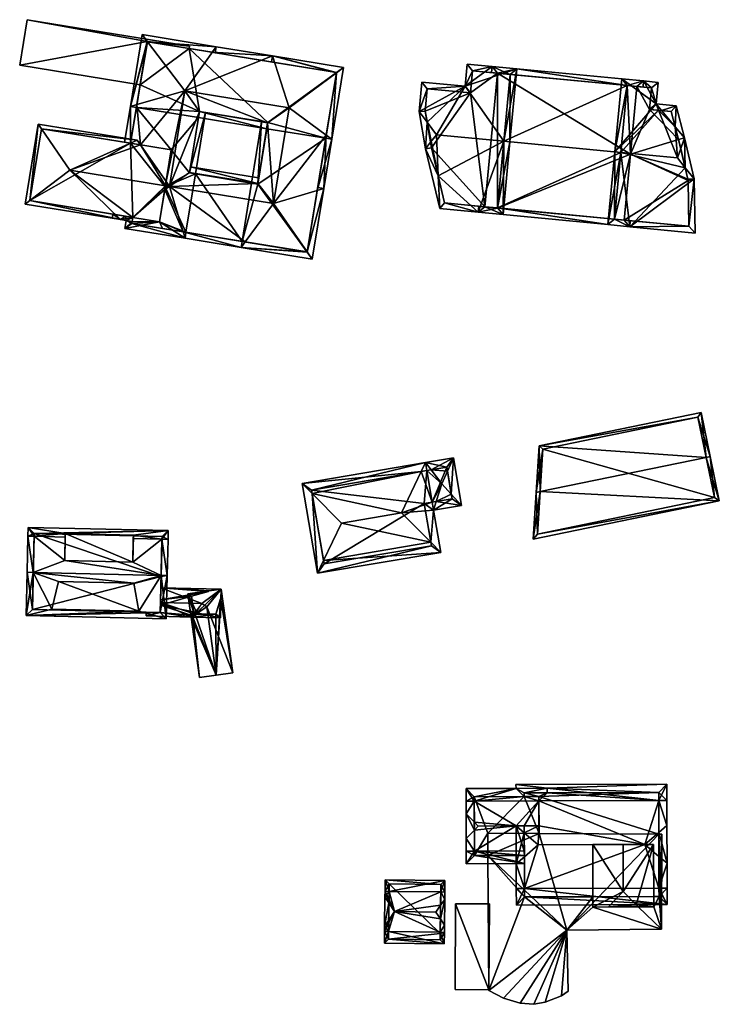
# Model space of a CAD drawing. Header units: inches. Extents: x 2528110 to 2532513, y 1151075 to 1152012.
# Tile 81 of 99: x 2532277 to 2532363, y 1151222 to 1151343. Entities that reach past the tile are written whole.
import ezdxf

# ---------------------------------------------------------------- set-up
doc = ezdxf.new("R2010")
doc.units = ezdxf.units.IN
doc.header["$MEASUREMENT"] = 0
doc.layers.add('Gebaeude Einzelhaus', color=10, linetype='Continuous')
doc.layers.add('Offenes Gebaeude', color=10, linetype='Continuous')

msp = doc.modelspace()

# ---------------------------------------------------------------- meshes
at = {"layer": 'Gebaeude Einzelhaus'}
mesh = msp.add_polyface(dxfattribs=at)
corners = [(2532292.534, 1151340.391, 395.68), (2532277.788, 1151343.084, 395.68), (2532276.875, 1151337.494, 395.68), (2532297.738, 1151339.828, 395.68), (2532291.667, 1151335.08, 395.68), (2532292.558, 1151340.387, 395.68), (2532297.692, 1151339.549, 395.68), (2532277.788, 1151343.084, 389.144), (2532297.738, 1151339.828, 389.144), (2532276.875, 1151337.494, 389.144), (2532291.667, 1151335.08, 389.144), (2532297.692, 1151339.549, 389.144), (2532292.534, 1151340.391, 389.144)]
mesh.append_faces([[corners[k] for k in face] for face in [(3, 5, 6), (3, 0, 5), (0, 2, 4), (3, 1, 0), (0, 1, 2)]], dxfattribs={"color": 13})
mesh.append_faces([[corners[k] for k in face] for face in [(7, 12, 9), (9, 12, 10), (7, 8, 12), (12, 8, 11), (8, 3, 11), (11, 3, 6), (9, 10, 2), (2, 10, 4), (2, 1, 9), (9, 1, 7), (1, 3, 7), (7, 3, 8)]], dxfattribs={"color": 41})
mesh = msp.add_polyface(dxfattribs=at)
corners = [(2532301.023, 1151339.766, 399.899), (2532291.914, 1151341.253, 399.899), (2532292.575, 1151340.384, 400.149), (2532297.174, 1151334.34, 401.89), (2532307.918, 1151338.64, 399.899), (2532309.983, 1151332.249, 401.89), (2532315.784, 1151336.571, 400.157), (2532316.649, 1151337.215, 399.899), (2532315.209, 1151328.396, 399.899), (2532314.531, 1151328.896, 400.157), (2532290.475, 1151332.433, 399.899), (2532291.272, 1151332.66, 400.136), (2532298.971, 1151331.807, 400.404), (2532298.964, 1151331.808, 400.404), (2532298.843, 1151331.067, 399.899), (2532307.218, 1151329.7, 399.899), (2532307.335, 1151330.414, 400.386), (2532314.469, 1151328.517, 399.899), (2532291.215, 1151332.312, 399.899), (2532300.539, 1151339.084, 400.149), (2532315.788, 1151336.595, 400.149), (2532308.177, 1151337.837, 400.149), (2532292.534, 1151340.391, 400.136), (2532307.339, 1151330.44, 400.403), (2532291.716, 1151327.716, 400.526), (2532294.851, 1151323.2, 401.733), (2532295.259, 1151322.613, 401.89), (2532290.498, 1151327.915, 400.136), (2532289.757, 1151328.036, 399.899), (2532294.808, 1151322.933, 401.733), (2532294.693, 1151322.228, 401.733), (2532288.315, 1151319.196, 399.899), (2532289.259, 1151318.535, 400.227), (2532289.859, 1151318.944, 400.393), (2532288.234, 1151318.703, 399.899), (2532290.701, 1151318.301, 400.227), (2532294.043, 1151318.261, 400.394), (2532290.781, 1151318.793, 400.394), (2532289.801, 1151317.449, 399.899), (2532297.183, 1151316.244, 399.899), (2532296.942, 1151317.043, 400.149), (2532289.96, 1151318.421, 400.227), (2532297.74, 1151324.309, 400.409), (2532297.734, 1151324.273, 400.409), (2532298.474, 1151324.152, 399.899), (2532299.704, 1151331.687, 399.899), (2532300.902, 1151339.025, 399.899), (2532297.304, 1151316.984, 399.899), (2532290.663, 1151318.068, 400.149), (2532298.964, 1151331.808, 400.409), (2532304.58, 1151315.797, 400.149), (2532304.2, 1151315.859, 399.899), (2532304.079, 1151315.119, 399.899), (2532306.121, 1151322.973, 400.386), (2532306.599, 1151330.561, 399.899), (2532305.37, 1151323.026, 399.899), (2532307.339, 1151330.44, 400.386), (2532306.11, 1151322.905, 400.386), (2532308.069, 1151320.521, 401.89), (2532307.797, 1151337.899, 399.899), (2532312.194, 1151314.58, 400.157), (2532312.809, 1151313.694, 399.899), (2532314.221, 1151322.341, 399.899), (2532312.19, 1151314.555, 400.149), (2532313.423, 1151322.105, 400.157), (2532306.231, 1151323.646, 399.899), (2532297.855, 1151325.013, 399.899), (2532313.481, 1151322.462, 399.899), (2532306.11, 1151322.905, 400.435), (2532297.734, 1151324.273, 400.435), (2532298.843, 1151331.067, 389.144), (2532298.964, 1151331.808, 389.144), (2532307.339, 1151330.44, 389.144), (2532307.218, 1151329.7, 389.144), (2532314.469, 1151328.517, 389.144), (2532315.788, 1151336.595, 389.144), (2532297.692, 1151339.549, 389.144), (2532297.692, 1151339.549, 395.68), (2532292.558, 1151340.387, 395.68), (2532292.534, 1151340.391, 395.68), (2532291.667, 1151335.08, 395.68), (2532291.215, 1151332.312, 389.144), (2532291.667, 1151335.08, 389.144), (2532292.534, 1151340.391, 389.144), (2532290.498, 1151327.915, 389.144), (2532290.781, 1151318.794, 389.144), (2532290.663, 1151318.068, 389.144), (2532294.417, 1151317.455, 389.144), (2532297.304, 1151316.984, 389.144), (2532298.474, 1151324.152, 389.144), (2532297.734, 1151324.273, 389.144), (2532294.746, 1151322.553, 389.144), (2532295.485, 1151327.101, 389.144), (2532294.043, 1151318.261, 389.144), (2532306.11, 1151322.905, 389.144), (2532305.37, 1151323.026, 389.144), (2532304.2, 1151315.859, 389.144), (2532312.19, 1151314.555, 389.144)]
mesh.append_faces([[corners[k] for k in face] for face in [(42, 68, 69), (42, 53, 68), (42, 66, 53), (53, 66, 65), (64, 67, 62), (50, 52, 40), (40, 52, 39), (64, 62, 67), (53, 26, 58), (53, 42, 26), (53, 66, 42), (53, 65, 66), (40, 50, 26), (26, 50, 58), (40, 52, 50), (40, 39, 52), (61, 63, 60), (64, 62, 60), (60, 62, 61), (9, 8, 64), (64, 8, 62), (52, 63, 61), (52, 50, 63), (50, 52, 51), (53, 54, 16), (16, 54, 56), (57, 55, 53), (53, 55, 54), (4, 21, 59), (9, 62, 8), (62, 60, 61), (9, 58, 62), (62, 58, 60), (9, 5, 58), (50, 60, 58), (50, 52, 60), (60, 52, 61), (4, 59, 21), (16, 58, 5), (16, 53, 58), (53, 55, 57), (56, 54, 16), (16, 54, 53), (53, 54, 55), (50, 51, 52), (46, 19, 0), (12, 42, 49), (42, 44, 43), (12, 45, 42), (42, 45, 44), (39, 40, 47), (39, 48, 40), (48, 41, 35), (39, 38, 48), (48, 38, 41), (11, 27, 10), (10, 27, 28), (33, 32, 31), (31, 32, 34), (39, 47, 40), (46, 0, 19), (42, 12, 26), (26, 12, 3), (42, 45, 12), (42, 44, 45), (42, 43, 44), (30, 40, 26), (38, 35, 41), (30, 36, 40), (40, 36, 39), (39, 36, 38), (38, 36, 35), (35, 36, 37), (34, 32, 31), (31, 32, 33), (26, 29, 30), (26, 25, 29), (27, 10, 28), (24, 11, 27), (27, 11, 10), (26, 3, 25), (25, 3, 24), (24, 3, 11), (17, 9, 8), (16, 12, 23), (12, 14, 13), (16, 15, 12), (12, 15, 14), (10, 11, 18), (1, 2, 22), (11, 10, 22), (22, 10, 1), (7, 6, 20), (9, 6, 8), (8, 6, 7), (19, 4, 21), (21, 4, 20), (20, 4, 7), (2, 0, 19), (19, 0, 4), (2, 1, 0), (10, 18, 11), (17, 8, 9), (12, 16, 3), (3, 16, 5), (12, 15, 16), (12, 14, 15), (12, 13, 14), (2, 11, 3), (2, 10, 11), (2, 1, 10), (9, 6, 5), (9, 8, 6), (6, 8, 7), (4, 6, 7), (4, 5, 6), (0, 3, 4), (4, 3, 5), (0, 2, 3), (0, 1, 2)]], dxfattribs={"color": 13})
mesh.append_faces([[corners[k] for k in face] for face in [(96, 89, 95), (96, 88, 89), (69, 43, 42), (69, 44, 43), (44, 55, 89), (89, 55, 95), (69, 68, 44), (44, 68, 55), (55, 68, 57), (53, 57, 68), (96, 51, 88), (88, 51, 47), (47, 51, 40), (40, 51, 50), (95, 94, 96), (96, 94, 97), (97, 94, 74), (74, 94, 73), (9, 64, 17), (17, 64, 74), (74, 64, 97), (63, 97, 60), (50, 97, 63), (51, 96, 50), (50, 96, 97), (57, 94, 55), (55, 94, 95), (53, 94, 57), (53, 15, 94), (94, 15, 73), (53, 16, 15), (70, 92, 81), (81, 92, 84), (93, 86, 85), (93, 87, 86), (91, 88, 93), (93, 88, 87), (91, 89, 88), (70, 90, 92), (92, 90, 91), (91, 90, 89), (49, 13, 12), (42, 14, 49), (49, 14, 13), (42, 90, 14), (14, 90, 70), (42, 43, 90), (44, 90, 43), (44, 89, 90), (48, 87, 40), (40, 87, 47), (47, 87, 88), (48, 86, 87), (85, 35, 37), (86, 48, 85), (85, 48, 35), (18, 27, 11), (18, 84, 27), (18, 81, 84), (76, 82, 83), (76, 71, 82), (82, 71, 81), (81, 71, 70), (75, 72, 76), (76, 72, 71), (75, 74, 72), (72, 74, 73), (81, 80, 82), (80, 22, 79), (80, 11, 22), (81, 18, 80), (80, 18, 11), (2, 78, 22), (22, 78, 79), (21, 77, 19), (19, 77, 2), (2, 77, 78), (21, 76, 77), (21, 75, 76), (21, 20, 75), (6, 75, 20), (9, 75, 6), (17, 74, 9), (9, 74, 75), (56, 16, 23), (56, 15, 16), (56, 72, 15), (15, 72, 73), (12, 56, 23), (12, 71, 56), (56, 71, 72), (12, 13, 71), (14, 71, 13), (14, 70, 71)]], dxfattribs={"color": 41})
mesh = msp.add_polyface(dxfattribs=at)
corners = [(2532328.292, 1151323.897, 402.302), (2532328.473, 1151319.888, 398.802), (2532333.203, 1151319.435, 398.802), (2532336.359, 1151328.165, 406.719), (2532336.25, 1151319.144, 398.802), (2532337.105, 1151328.094, 406.719), (2532328.064, 1151328.958, 406.719), (2532326.735, 1151327.208, 405.114), (2532327.356, 1151328.026, 405.864), (2532337.96, 1151337.044, 398.802), (2532331.579, 1151334.916, 401.2), (2532334.914, 1151337.335, 398.802), (2532331.838, 1151337.629, 398.802), (2532325.95, 1151331.819, 404.388), (2532326.258, 1151335.425, 401.2), (2532326.938, 1151330.482, 405.477), (2532329.079, 1151320.583, 399.462), (2532335.575, 1151319.961, 399.462), (2532326.941, 1151334.606, 401.861), (2532326.705, 1151331.849, 404.298), (2532332.513, 1151336.811, 399.462), (2532332.254, 1151334.099, 401.86), (2532337.143, 1151336.369, 399.462), (2532327.469, 1151327.365, 405.292), (2532337.143, 1151336.369, 399.409), (2532335.589, 1151336.517, 399.409), (2532332.513, 1151336.811, 387.688), (2532335.589, 1151336.517, 387.688), (2532332.254, 1151334.099, 387.688), (2532326.941, 1151334.606, 387.688), (2532326.705, 1151331.849, 387.688), (2532327.469, 1151327.365, 387.688), (2532329.079, 1151320.583, 387.688), (2532334.02, 1151320.11, 399.41), (2532335.575, 1151319.962, 399.41), (2532334.02, 1151320.11, 387.688), (2532336.359, 1151328.165, 406.089)]
mesh.append_faces([[corners[k] for k in face] for face in [(1, 7, 0), (0, 7, 23), (23, 7, 8), (13, 15, 7), (7, 15, 8), (22, 5, 3), (22, 9, 5), (20, 11, 22), (22, 11, 9), (20, 12, 11), (18, 10, 21), (21, 10, 20), (20, 10, 12), (18, 14, 10), (15, 13, 19), (19, 13, 18), (18, 13, 14), (2, 17, 4), (4, 17, 5), (5, 17, 3), (2, 16, 17), (2, 1, 16), (16, 1, 0), (15, 8, 6), (13, 7, 15), (15, 7, 8), (3, 10, 6), (6, 10, 15), (15, 10, 13), (13, 10, 14), (10, 11, 12), (3, 9, 10), (10, 9, 11), (3, 5, 9), (8, 0, 6), (8, 7, 0), (0, 7, 1), (0, 3, 6), (3, 4, 5), (0, 2, 3), (3, 2, 4), (0, 1, 2)]], dxfattribs={"color": 13})
mesh.append_faces([[corners[k] for k in face] for face in [(28, 30, 29), (28, 31, 30), (28, 35, 31), (31, 35, 32), (28, 27, 35), (28, 26, 27), (22, 36, 24), (36, 17, 34), (22, 3, 36), (36, 3, 17), (33, 32, 35), (33, 16, 32), (33, 17, 16), (33, 34, 17), (0, 30, 31), (16, 31, 32), (16, 0, 31), (0, 23, 30), (15, 23, 8), (15, 19, 23), (23, 19, 30), (19, 18, 30), (30, 18, 29), (18, 21, 29), (29, 21, 28), (21, 20, 28), (28, 20, 26), (22, 25, 20), (20, 25, 26), (26, 25, 27), (22, 24, 25)]], dxfattribs={"color": 41})
mesh = msp.add_polyface(dxfattribs=at)
corners = [(2532336.359, 1151328.165, 406.089), (2532351.498, 1151334.996, 399.41), (2532337.143, 1151336.369, 399.409), (2532350.713, 1151326.793, 406.089), (2532337.96, 1151337.044, 398.802), (2532350.823, 1151335.815, 398.802), (2532351.498, 1151334.998, 399.409), (2532335.589, 1151336.517, 399.409), (2532334.914, 1151337.335, 398.802), (2532334.843, 1151336.589, 399.41), (2532353.521, 1151335.556, 398.802), (2532352.704, 1151334.882, 399.41), (2532353.45, 1151334.81, 399.409), (2532351.135, 1151318.475, 399.409), (2532351.81, 1151317.658, 398.802), (2532351.881, 1151318.403, 399.409), (2532349.929, 1151318.59, 399.409), (2532349.111, 1151317.915, 398.802), (2532335.575, 1151319.962, 399.41), (2532336.25, 1151319.144, 398.802), (2532334.02, 1151320.11, 399.41), (2532333.203, 1151319.435, 398.802), (2532333.274, 1151320.181, 399.41), (2532335.589, 1151336.518, 399.409), (2532352.704, 1151334.881, 399.41), (2532352.704, 1151334.881, 387.688), (2532351.498, 1151334.996, 387.688), (2532335.589, 1151336.518, 387.688), (2532351.135, 1151318.475, 387.688), (2532349.929, 1151318.59, 387.688), (2532335.575, 1151319.961, 387.688), (2532334.02, 1151320.11, 387.688), (2532351.911, 1151326.569, 387.688)]
mesh.append_faces([[corners[k] for k in face] for face in [(20, 21, 22), (18, 19, 20), (20, 19, 21), (16, 17, 18), (18, 17, 19), (15, 14, 13), (13, 14, 16), (16, 14, 17), (6, 10, 24), (24, 10, 12), (1, 5, 6), (6, 5, 10), (23, 4, 2), (2, 4, 1), (1, 4, 5), (9, 8, 23), (23, 8, 4), (19, 20, 21), (21, 20, 22), (17, 18, 19), (19, 18, 20), (18, 3, 0), (17, 16, 18), (18, 16, 3), (17, 14, 16), (16, 14, 13), (13, 14, 15), (10, 11, 12), (5, 6, 10), (10, 6, 11), (4, 8, 7), (7, 8, 9), (2, 4, 7), (4, 1, 5), (5, 1, 6), (1, 4, 2), (3, 1, 0), (0, 1, 2)]], dxfattribs={"color": 13})
mesh.append_faces([[corners[k] for k in face] for face in [(27, 30, 31), (25, 32, 26), (26, 32, 27), (27, 32, 30), (30, 32, 29), (29, 32, 28), (30, 18, 31), (31, 18, 20), (29, 16, 30), (30, 16, 18), (29, 28, 16), (16, 28, 13), (2, 27, 23), (1, 26, 2), (2, 26, 27), (24, 25, 1), (1, 25, 26)]], dxfattribs={"color": 41})
mesh = msp.add_polyface(dxfattribs=at)
corners = [(2532357.403, 1151329.923, 403.502), (2532358.534, 1151328.57, 404.622), (2532357.499, 1151332.509, 401.167), (2532355.729, 1151331.925, 401.845), (2532355.045, 1151332.744, 401.167), (2532355.355, 1151331.961, 401.835), (2532357.666, 1151326.129, 406.809), (2532358.071, 1151327.268, 405.789), (2532358.627, 1151324.909, 405.809), (2532359.719, 1151323.524, 404.673), (2532355.299, 1151335.386, 398.802), (2532353.521, 1151335.556, 398.802), (2532350.823, 1151335.815, 398.802), (2532349.968, 1151326.865, 406.809), (2532350.713, 1151326.794, 406.809), (2532349.111, 1151317.915, 398.802), (2532351.81, 1151317.658, 398.802), (2532359.841, 1151316.89, 398.802), (2532356.906, 1151331.813, 401.844), (2532357.806, 1151328.39, 404.821), (2532354.226, 1151332.069, 401.835), (2532354.481, 1151334.711, 399.47), (2532351.498, 1151334.998, 399.469), (2532359.076, 1151317.716, 399.469), (2532358.978, 1151323.346, 404.452), (2532358.958, 1151323.508, 404.594), (2532349.929, 1151318.59, 399.47), (2532358.958, 1151323.508, 387.688), (2532358.978, 1151323.346, 387.688), (2532357.806, 1151328.39, 387.688), (2532356.906, 1151331.813, 387.688), (2532354.226, 1151332.069, 387.688), (2532354.481, 1151334.711, 387.688), (2532352.704, 1151334.882, 399.41), (2532352.704, 1151334.882, 387.688), (2532351.498, 1151334.998, 399.409), (2532351.498, 1151334.996, 399.41), (2532350.713, 1151326.793, 406.089), (2532351.498, 1151334.996, 387.688), (2532351.498, 1151334.998, 387.688), (2532349.929, 1151318.59, 399.409), (2532351.135, 1151318.475, 399.409), (2532359.076, 1151317.716, 387.688), (2532351.135, 1151318.475, 387.688), (2532351.911, 1151326.569, 387.688)]
mesh.append_faces([[corners[k] for k in face] for face in [(26, 13, 14), (26, 15, 13), (23, 16, 26), (26, 16, 15), (23, 17, 16), (8, 9, 25), (25, 9, 24), (24, 9, 23), (23, 9, 17), (11, 22, 12), (12, 22, 13), (13, 22, 14), (4, 21, 10), (10, 21, 11), (11, 21, 22), (5, 20, 4), (4, 20, 21), (5, 4, 3), (1, 19, 0), (1, 7, 19), (9, 8, 1), (1, 8, 7), (4, 2, 3), (3, 2, 18), (18, 2, 0), (0, 2, 1), (14, 8, 6), (14, 16, 8), (8, 16, 9), (9, 16, 17), (14, 15, 16), (14, 13, 15), (5, 14, 6), (4, 13, 5), (5, 13, 14), (4, 12, 13), (4, 11, 12), (4, 10, 11), (8, 7, 6), (8, 1, 7), (8, 9, 1), (0, 7, 1), (0, 6, 7), (3, 5, 0), (0, 5, 6), (3, 4, 5), (0, 2, 3), (3, 2, 4), (0, 1, 2)]], dxfattribs={"color": 13})
mesh.append_faces([[corners[k] for k in face] for face in [(31, 34, 32), (39, 34, 38), (31, 44, 34), (44, 28, 43), (43, 28, 42), (44, 27, 28), (31, 29, 44), (44, 29, 27), (31, 30, 29), (24, 23, 28), (28, 23, 42), (26, 41, 23), (23, 41, 42), (42, 41, 43), (26, 40, 41), (14, 37, 26), (26, 37, 40), (36, 35, 38), (38, 35, 39), (14, 22, 37), (37, 22, 36), (36, 22, 35), (21, 33, 22), (22, 33, 35), (21, 32, 33), (33, 32, 34), (21, 31, 32), (21, 20, 31), (5, 31, 20), (3, 30, 5), (5, 30, 31), (3, 18, 30), (0, 29, 18), (18, 29, 30), (0, 19, 29), (8, 19, 7), (8, 25, 19), (19, 25, 29), (29, 25, 27), (25, 24, 27), (27, 24, 28)]], dxfattribs={"color": 41})
mesh = msp.add_polyface(dxfattribs=at)
corners = [(2532294.769, 1151322.693, 401.89), (2532294.693, 1151322.228, 401.733), (2532295.259, 1151322.613, 401.89), (2532290.781, 1151318.793, 400.394), (2532294.043, 1151318.261, 400.394), (2532283.021, 1151324.61, 401.89), (2532289.259, 1151318.535, 400.227), (2532278.11, 1151320.887, 400.402), (2532277.533, 1151320.45, 400.227), (2532289.96, 1151318.421, 400.227), (2532290.701, 1151318.301, 400.227), (2532279.136, 1151330.275, 400.373), (2532279.545, 1151329.678, 400.533), (2532291.319, 1151328.287, 400.373), (2532291.716, 1151327.716, 400.526), (2532294.851, 1151323.2, 401.733), (2532294.746, 1151322.553, 401.843), (2532289.859, 1151318.944, 400.393), (2532278.106, 1151320.863, 400.394), (2532279.549, 1151329.701, 400.526), (2532294.808, 1151322.933, 401.733), (2532290.498, 1151327.915, 400.136), (2532279.549, 1151329.701, 389.144), (2532290.498, 1151327.915, 389.144), (2532278.106, 1151320.863, 389.144), (2532290.781, 1151318.794, 389.144), (2532295.485, 1151327.101, 389.144), (2532294.746, 1151322.553, 389.144), (2532294.043, 1151318.261, 389.144)]
mesh.append_faces([[corners[k] for k in face] for face in [(11, 19, 12), (0, 2, 16), (19, 13, 14), (19, 11, 13), (0, 15, 2), (7, 18, 8), (7, 11, 12), (7, 8, 11), (17, 6, 18), (18, 6, 8), (17, 9, 6), (17, 3, 9), (9, 3, 10), (2, 1, 16), (14, 0, 15), (15, 0, 2), (14, 5, 0), (14, 13, 5), (5, 13, 12), (12, 13, 11), (11, 7, 12), (12, 7, 5), (11, 8, 7), (3, 9, 10), (3, 6, 9), (6, 7, 8), (3, 5, 6), (6, 5, 7), (3, 0, 5), (4, 1, 3), (3, 1, 0), (0, 1, 2)]], dxfattribs={"color": 13})
mesh.append_faces([[corners[k] for k in face] for face in [(23, 24, 22), (23, 25, 24), (23, 27, 25), (25, 27, 28), (23, 26, 27), (17, 25, 3), (17, 24, 25), (17, 18, 24), (18, 7, 24), (7, 22, 24), (7, 12, 22), (12, 19, 22), (22, 21, 23), (22, 19, 21), (21, 19, 14), (20, 16, 1), (20, 0, 16), (20, 15, 0)]], dxfattribs={"color": 41})
mesh = msp.add_polyface(dxfattribs=at)
corners = [(2532340.819, 1151285.14, 399.445), (2532340.311, 1151285.035, 399.445), (2532339.943, 1151279.299, 396.949), (2532362.818, 1151284.014, 396.949), (2532361.209, 1151289.343, 399.445), (2532361.699, 1151289.444, 399.445), (2532360.584, 1151294.849, 396.949), (2532340.678, 1151290.745, 396.949), (2532340.484, 1151279.921, 397.174), (2532341.153, 1151290.333, 397.175), (2532362.228, 1151284.403, 397.174), (2532360.195, 1151294.258, 397.175), (2532362.228, 1151284.403, 385.705), (2532360.195, 1151294.258, 385.705), (2532341.153, 1151290.333, 385.705), (2532340.484, 1151279.921, 385.705)]
mesh.append_faces([[corners[k] for k in face] for face in [(11, 9, 7), (6, 11, 7), (4, 11, 5), (10, 4, 5), (5, 11, 6), (3, 8, 10), (3, 10, 5), (2, 8, 3), (0, 8, 1), (9, 0, 1), (7, 9, 1), (1, 8, 2), (4, 7, 0), (0, 7, 1), (5, 6, 4), (4, 6, 7), (0, 3, 4), (4, 3, 5), (0, 2, 3), (0, 1, 2)]], dxfattribs={"color": 13})
mesh.append_faces([[corners[k] for k in face] for face in [(12, 15, 14), (12, 14, 13), (10, 15, 12), (8, 15, 10), (14, 15, 0), (0, 15, 8), (9, 14, 0), (13, 14, 11), (11, 14, 9), (12, 13, 4), (4, 13, 11), (10, 12, 4)]], dxfattribs={"color": 41})
mesh = msp.add_polyface(dxfattribs=at)
corners = [(2532328.052, 1151283.926, 393.496), (2532327.719, 1151282.855, 392.904), (2532331.141, 1151283.435, 392.904), (2532329.891, 1151284.824, 393.839), (2532328.733, 1151286.111, 394.705), (2532327.418, 1151287.815, 393.525), (2532326.726, 1151288.711, 392.904), (2532326.893, 1151287.726, 392.904), (2532327.552, 1151283.841, 392.904), (2532330.148, 1151289.291, 392.904), (2532329.414, 1151287.641, 393.838), (2532329.988, 1151284.254, 393.496), (2532329.329, 1151288.139, 393.525), (2532327.374, 1151278.909, 394.282), (2532328.599, 1151277.669, 392.904), (2532323.793, 1151282.534, 398.307), (2532326.203, 1151287.609, 393.868), (2532314.202, 1151276.675, 394.281), (2532313.454, 1151275.101, 392.904), (2532316.389, 1151281.279, 398.307), (2532311.583, 1151286.144, 392.904), (2532312.806, 1151284.906, 394.279), (2532326.566, 1151283.674, 394.281), (2532327.445, 1151278.488, 393.869), (2532312.735, 1151285.325, 393.869), (2532314.273, 1151276.254, 393.869), (2532329.988, 1151284.254, 387.379), (2532327.552, 1151283.841, 387.379), (2532329.329, 1151288.139, 387.379), (2532326.893, 1151287.726, 387.379), (2532312.735, 1151285.325, 387.379), (2532314.273, 1151276.254, 387.379), (2532327.445, 1151278.488, 387.379), (2532326.566, 1151283.674, 387.379)]
mesh.append_faces([[corners[k] for k in face] for face in [(18, 23, 14), (17, 25, 18), (18, 25, 23), (17, 18, 21), (21, 18, 20), (6, 24, 20), (20, 24, 21), (6, 16, 24), (7, 16, 6), (13, 14, 23), (1, 22, 8), (14, 13, 1), (1, 13, 22), (21, 17, 19), (20, 18, 21), (21, 18, 17), (16, 21, 15), (15, 21, 19), (16, 20, 21), (16, 6, 20), (17, 13, 19), (19, 13, 15), (18, 14, 17), (17, 14, 13), (16, 7, 6), (15, 8, 16), (16, 8, 7), (13, 1, 15), (15, 1, 8), (13, 14, 1), (6, 5, 7), (9, 12, 6), (6, 12, 5), (9, 10, 12), (2, 3, 9), (9, 3, 10), (8, 0, 1), (1, 11, 2), (2, 11, 3), (1, 0, 11), (10, 5, 4), (10, 9, 5), (5, 9, 6), (3, 10, 4), (3, 9, 10), (3, 2, 9), (4, 8, 0), (0, 8, 1), (5, 7, 4), (4, 7, 8), (5, 6, 7), (0, 3, 4), (0, 2, 3), (0, 1, 2)]], dxfattribs={"color": 13})
mesh.append_faces([[corners[k] for k in face] for face in [(31, 33, 32), (30, 33, 31), (29, 33, 30), (27, 33, 29), (8, 33, 27), (8, 22, 33), (13, 23, 22), (22, 23, 33), (33, 23, 32), (23, 25, 32), (32, 25, 31), (17, 31, 25), (21, 30, 17), (17, 30, 31), (21, 24, 30), (16, 30, 24), (16, 29, 30), (16, 7, 29), (27, 29, 28), (27, 28, 26), (7, 28, 29), (5, 12, 7), (7, 12, 28), (3, 12, 10), (3, 11, 12), (12, 11, 28), (28, 11, 26), (0, 8, 11), (11, 8, 26), (26, 8, 27)]], dxfattribs={"color": 41})
mesh = msp.add_polyface(dxfattribs=at)
corners = [(2532295.126, 1151280.348, 393.248), (2532282.478, 1151279.99, 393.646), (2532290.838, 1151279.796, 393.646), (2532277.919, 1151280.746, 393.248), (2532278.643, 1151279.646, 393.911), (2532282.468, 1151279.557, 393.911), (2532294.351, 1151279.282, 393.911), (2532290.828, 1151279.364, 393.911), (2532295.101, 1151279.265, 393.911), (2532277.894, 1151279.663, 393.911), (2532277.791, 1151275.234, 397.845), (2532278.541, 1151275.217, 397.845), (2532282.401, 1151276.684, 396.463), (2532294.251, 1151274.853, 397.845), (2532294.999, 1151274.836, 397.845), (2532290.761, 1151276.491, 396.463), (2532291.524, 1151270.446, 393.976), (2532277.668, 1151269.926, 393.248), (2532294.875, 1151269.528, 393.248), (2532280.81, 1151270.694, 393.976), (2532290.909, 1151273.898, 396.951), (2532281.65, 1151274.111, 396.95), (2532290.838, 1151279.796, 395.239), (2532282.478, 1151279.99, 395.239), (2532291.524, 1151270.446, 395.712), (2532280.81, 1151270.694, 395.712), (2532278.651, 1151279.979, 393.707), (2532278.435, 1151270.659, 393.898), (2532294.143, 1151270.295, 393.897), (2532294.248, 1151274.721, 397.73), (2532294.359, 1151279.615, 393.707), (2532294.248, 1151274.721, 386.94), (2532294.359, 1151279.615, 386.94), (2532294.215, 1151273.334, 392.563), (2532294.143, 1151270.295, 386.94), (2532294.215, 1151273.334, 392.663), (2532294.172, 1151271.528, 393.413), (2532294.143, 1151270.295, 392.87), (2532294.143, 1151270.295, 392.77), (2532294.18, 1151271.867, 393.172), (2532294.165, 1151271.209, 393.172), (2532278.651, 1151279.979, 386.94), (2532278.435, 1151270.659, 386.94), (2532292.432, 1151270.335, 392.77), (2532292.432, 1151270.335, 392.87)]
mesh.append_faces([[corners[k] for k in face] for face in [(30, 26, 0), (6, 30, 8), (8, 30, 0), (13, 6, 14), (14, 28, 29), (29, 13, 14), (14, 6, 8), (18, 28, 14), (27, 28, 17), (17, 28, 18), (11, 27, 10), (10, 27, 17), (4, 11, 9), (26, 4, 9), (9, 11, 10), (0, 26, 3), (3, 26, 9), (25, 24, 21), (21, 24, 20), (15, 23, 12), (15, 22, 23), (20, 11, 21), (21, 11, 19), (13, 20, 16), (20, 13, 11), (16, 18, 13), (13, 18, 14), (19, 17, 16), (17, 19, 11), (10, 17, 11), (16, 17, 18), (4, 12, 5), (15, 6, 7), (6, 14, 8), (12, 13, 15), (15, 13, 6), (6, 13, 14), (9, 11, 4), (4, 11, 12), (12, 11, 13), (9, 10, 11), (4, 3, 9), (0, 6, 8), (0, 2, 6), (6, 2, 7), (5, 1, 4), (4, 1, 3), (3, 1, 0), (0, 1, 2)]], dxfattribs={"color": 13})
mesh.append_faces([[corners[k] for k in face] for face in [(31, 34, 42), (31, 42, 41), (31, 41, 32), (28, 44, 37), (43, 34, 38), (43, 42, 34), (28, 27, 44), (44, 27, 43), (43, 27, 42), (4, 27, 11), (4, 42, 27), (4, 41, 42), (4, 26, 41), (26, 30, 41), (41, 30, 32), (38, 39, 40), (34, 33, 38), (38, 33, 39), (36, 28, 37), (35, 29, 36), (36, 29, 28), (33, 6, 35), (35, 6, 29), (29, 6, 13), (6, 32, 30), (34, 31, 33), (33, 31, 6), (6, 31, 32), (20, 24, 16), (24, 19, 16), (24, 25, 19), (25, 21, 19), (7, 22, 15), (7, 2, 22), (1, 5, 23), (23, 5, 12), (2, 1, 22), (22, 1, 23)]], dxfattribs={"color": 41})
mesh = msp.add_polyface(dxfattribs=at)
corners = [(2532338.88, 1151236.384, 389.88), (2532337.88, 1151236.381, 389.88), (2532337.885, 1151234.366, 388.978), (2532356.413, 1151234.421, 388.978), (2532355.407, 1151236.433, 389.88), (2532356.406, 1151236.436, 389.88), (2532337.87, 1151239.444, 392.576), (2532338.868, 1151240.3, 393.326), (2532353.673, 1151241.806, 394.615), (2532340.581, 1151241.768, 394.615), (2532356.398, 1151239.499, 392.576), (2532355.395, 1151240.348, 393.326), (2532355.386, 1151243.275, 393.326), (2532356.384, 1151244.131, 392.576), (2532338.859, 1151243.226, 393.327), (2532340.666, 1151244.085, 392.576), (2532338.856, 1151244.08, 392.576), (2532340.658, 1151247.147, 389.88), (2532337.856, 1151244.076, 392.576), (2532355.374, 1151247.19, 389.88), (2532356.375, 1151247.193, 389.88), (2532356.369, 1151249.209, 388.978), (2532341.653, 1151248.701, 389.186), (2532337.841, 1151249.154, 388.978), (2532337.843, 1151248.689, 389.186), (2532341.655, 1151248.165, 389.426), (2532340.656, 1151247.699, 389.633), (2532338.844, 1151248.156, 389.426), (2532338.845, 1151247.693, 389.633), (2532338.883, 1151235.369, 389.426), (2532355.41, 1151235.419, 389.426), (2532355.371, 1151248.206, 389.425), (2532355.387, 1151243.078, 386.047), (2532355.371, 1151248.206, 380.225), (2532355.41, 1151235.419, 386.047), (2532355.387, 1151243.078, 380.224), (2532338.844, 1151248.156, 380.225), (2532338.845, 1151247.693, 380.225), (2532338.883, 1151235.369, 386.047), (2532338.867, 1151240.465, 386.047), (2532338.867, 1151240.465, 389.633), (2532338.866, 1151241.017, 389.88), (2532347.284, 1151235.394, 386.047), (2532354.759, 1151235.417, 386.047), (2532340.656, 1151247.699, 380.225), (2532340.669, 1151243.152, 380.225)]
mesh.append_faces([[corners[k] for k in face] for face in [(6, 0, 1), (6, 7, 0), (18, 14, 6), (6, 14, 7), (14, 18, 16), (23, 22, 24), (22, 31, 25), (31, 20, 19), (23, 21, 22), (22, 21, 31), (31, 21, 20), (13, 19, 20), (13, 12, 19), (10, 12, 13), (10, 11, 12), (5, 4, 10), (10, 4, 11), (5, 30, 4), (29, 1, 0), (29, 2, 1), (5, 3, 30), (30, 3, 29), (29, 3, 2), (14, 7, 9), (18, 6, 14), (14, 6, 7), (26, 27, 28), (19, 25, 17), (17, 25, 26), (26, 25, 27), (19, 22, 25), (22, 23, 24), (19, 21, 22), (22, 21, 23), (19, 20, 21), (19, 13, 20), (19, 12, 13), (17, 8, 19), (19, 8, 12), (14, 16, 18), (17, 15, 8), (8, 15, 9), (9, 15, 14), (14, 15, 16), (11, 12, 8), (11, 10, 12), (12, 10, 13), (8, 4, 11), (11, 4, 10), (10, 4, 5), (7, 0, 9), (9, 0, 8), (8, 0, 4), (7, 6, 0), (0, 6, 1), (0, 3, 4), (4, 3, 5), (0, 2, 3), (0, 1, 2)]], dxfattribs={"color": 13})
mesh.append_faces([[corners[k] for k in face] for face in [(36, 44, 37), (44, 35, 45), (36, 33, 44), (44, 33, 35), (30, 43, 34), (30, 42, 43), (30, 29, 42), (42, 29, 38), (41, 14, 16), (40, 7, 41), (41, 7, 14), (39, 0, 40), (40, 0, 7), (39, 38, 0), (0, 38, 29), (37, 27, 36), (37, 28, 27), (33, 25, 31), (33, 36, 25), (25, 36, 27), (33, 32, 35), (32, 4, 34), (34, 4, 30), (32, 11, 4), (32, 12, 11), (32, 19, 12), (33, 31, 32), (32, 31, 19)]], dxfattribs={"color": 41})
mesh = msp.add_polyface(dxfattribs=at)
corners = [(2532332.727, 1151244.559, 392.138), (2532333.21, 1151244.063, 392.576), (2532337.856, 1151244.076, 392.576), (2532340.658, 1151247.147, 389.88), (2532338.856, 1151244.08, 392.576), (2532332.72, 1151247.123, 389.88), (2532340.666, 1151244.085, 392.576), (2532331.723, 1151245.588, 391.23), (2532331.719, 1151247.12, 389.88), (2532332.736, 1151240.999, 389.88), (2532331.731, 1151242.529, 391.23), (2532331.736, 1151240.996, 389.88), (2532332.729, 1151243.564, 392.139), (2532338.866, 1151241.017, 389.88), (2532331.714, 1151248.671, 389.186), (2532337.843, 1151248.689, 389.186), (2532338.845, 1151247.693, 389.633), (2532340.656, 1151247.699, 389.633), (2532338.844, 1151248.156, 389.426), (2532341.653, 1151248.701, 389.186), (2532341.655, 1151248.165, 389.426), (2532338.867, 1151240.465, 389.633), (2532331.741, 1151239.444, 389.186), (2532338.871, 1151239.466, 389.186), (2532332.718, 1151247.674, 389.633), (2532332.738, 1151240.446, 389.633), (2532332.718, 1151247.674, 380.225), (2532338.845, 1151247.693, 380.225), (2532332.738, 1151240.446, 380.225), (2532334.386, 1151240.451, 386.047), (2532334.386, 1151240.451, 380.225), (2532338.867, 1151240.465, 386.047), (2532340.656, 1151247.699, 380.225), (2532340.669, 1151243.152, 380.225), (2532334.368, 1151243.183, 380.225)]
mesh.append_faces([[corners[k] for k in face] for face in [(11, 25, 22), (22, 25, 23), (23, 25, 21), (11, 9, 25), (10, 9, 11), (10, 12, 9), (0, 12, 7), (12, 10, 7), (8, 5, 7), (7, 5, 0), (15, 24, 14), (14, 24, 8), (8, 24, 5), (15, 16, 24), (20, 18, 19), (19, 18, 15), (15, 18, 16), (21, 9, 23), (23, 9, 22), (22, 9, 11), (21, 13, 9), (0, 12, 1), (0, 7, 12), (12, 7, 10), (15, 18, 19), (19, 18, 20), (15, 16, 18), (16, 3, 17), (15, 5, 16), (16, 5, 3), (15, 14, 5), (5, 14, 8), (12, 2, 1), (2, 13, 4), (12, 9, 2), (2, 9, 13), (12, 10, 9), (9, 10, 11), (0, 5, 7), (7, 5, 8), (3, 4, 6), (0, 2, 5), (5, 2, 3), (3, 2, 4), (0, 1, 2)]], dxfattribs={"color": 13})
mesh.append_faces([[corners[k] for k in face] for face in [(27, 34, 26), (26, 34, 28), (28, 34, 30), (27, 33, 34), (27, 32, 33), (21, 29, 31), (29, 28, 30), (21, 25, 29), (29, 25, 28), (5, 9, 0), (0, 9, 12), (9, 28, 25), (5, 26, 9), (9, 26, 28), (5, 24, 26), (26, 16, 27), (26, 24, 16)]], dxfattribs={"color": 41})
mesh = msp.add_polyface(dxfattribs=at)
corners = [(2532338.883, 1151235.369, 386.047), (2532334.386, 1151240.451, 386.047), (2532334.498, 1151223.888, 386.047), (2532338.867, 1151240.465, 386.047), (2532344.079, 1151231.281, 386.047), (2532336.287, 1151222.93, 386.047), (2532338.346, 1151222.329, 386.047), (2532340.04, 1151222.18, 386.047), (2532341.414, 1151222.433, 386.047), (2532343.43, 1151223.239, 386.047), (2532344.254, 1151223.793, 386.047), (2532347.288, 1151234.126, 386.047), (2532355.707, 1151231.425, 386.047), (2532347.284, 1151235.394, 386.047), (2532355.41, 1151235.419, 386.047), (2532355.765, 1151243.076, 386.047), (2532354.763, 1151234.149, 386.047), (2532352.838, 1151234.143, 386.047), (2532355.387, 1151243.078, 386.047), (2532354.759, 1151235.417, 386.047), (2532352.836, 1151234.144, 386.047), (2532352.598, 1151234.393, 392.866), (2532354.763, 1151234.149, 391.2), (2532354.739, 1151241.81, 391.2), (2532352.838, 1151234.143, 392.683), (2532351.019, 1151236.039, 394.078), (2532351.003, 1151241.799, 394.078), (2532352.836, 1151234.144, 392.683), (2532347.265, 1151241.788, 391.2), (2532347.288, 1151234.126, 391.2), (2532349.213, 1151234.133, 392.683), (2532354.739, 1151241.81, 386.047), (2532347.265, 1151241.788, 386.047), (2532352.598, 1151234.393, 386.047), (2532343.43, 1151223.239, 380.224), (2532341.414, 1151222.433, 380.224), (2532344.254, 1151223.793, 380.224), (2532344.079, 1151231.281, 380.224), (2532355.707, 1151231.425, 380.224), (2532355.765, 1151243.076, 380.224), (2532355.387, 1151243.078, 380.224), (2532334.498, 1151223.888, 380.224), (2532334.386, 1151240.451, 380.225), (2532336.287, 1151222.93, 380.224), (2532338.346, 1151222.329, 380.224), (2532340.04, 1151222.18, 380.224), (2532334.368, 1151243.183, 380.225), (2532340.669, 1151243.152, 380.225)]
mesh.append_faces([[corners[k] for k in face] for face in [(30, 21, 25), (30, 27, 21), (25, 29, 30), (26, 28, 25), (25, 28, 29), (24, 21, 27), (21, 23, 25), (25, 23, 26), (24, 22, 21), (21, 22, 23), (11, 17, 20), (16, 14, 19), (14, 15, 18), (11, 12, 17), (17, 12, 16), (16, 12, 14), (14, 12, 15), (0, 4, 13), (13, 4, 11), (11, 4, 12), (4, 9, 10), (4, 8, 9), (4, 7, 8), (4, 6, 7), (4, 5, 6), (0, 2, 4), (4, 2, 5), (3, 1, 0), (0, 1, 2)]], dxfattribs={"color": 13})
mesh.append_faces([[corners[k] for k in face] for face in [(42, 37, 41), (41, 37, 43), (43, 37, 44), (44, 37, 45), (45, 37, 35), (35, 37, 34), (34, 37, 36), (37, 40, 38), (38, 40, 39), (42, 47, 37), (37, 47, 40), (42, 46, 47), (8, 7, 35), (35, 7, 45), (7, 6, 45), (45, 6, 44), (6, 5, 44), (44, 5, 43), (5, 2, 43), (43, 2, 41), (42, 41, 1), (1, 41, 2), (39, 40, 15), (15, 40, 18), (15, 12, 39), (39, 12, 38), (12, 4, 38), (38, 4, 37), (4, 10, 37), (37, 10, 36), (10, 9, 36), (36, 9, 34), (9, 8, 34), (34, 8, 35), (20, 27, 33), (33, 27, 21), (17, 24, 20), (20, 24, 27), (20, 33, 27), (27, 33, 21), (11, 20, 29), (29, 20, 30), (30, 20, 27), (13, 28, 32), (13, 29, 28), (13, 11, 29), (23, 28, 26), (31, 32, 23), (23, 32, 28), (19, 22, 16), (19, 23, 22), (19, 31, 23), (17, 22, 24), (17, 16, 22)]], dxfattribs={"color": 41})
mesh = msp.add_polyface(dxfattribs=at)
corners = [(2532328.562, 1151232.657, 390.694), (2532329.09, 1151235.069, 390.13), (2532328.582, 1151234.338, 390.695), (2532329.051, 1151231.914, 390.13), (2532328.004, 1151233.505, 391.339), (2532322.929, 1151233.568, 391.339), (2532321.691, 1151231.108, 389.443), (2532322.191, 1151231.102, 389.443), (2532328.543, 1151231.022, 389.443), (2532329.04, 1151231.016, 389.443), (2532328.602, 1151235.972, 389.443), (2532329.101, 1151235.966, 389.443), (2532322.253, 1151236.052, 389.443), (2532321.753, 1151236.058, 389.443), (2532329.119, 1151237.388, 388.874), (2532321.77, 1151237.478, 388.874), (2532322.235, 1151234.623, 390.537), (2532321.744, 1151235.37, 389.969), (2532321.7, 1151231.795, 389.97), (2532322.209, 1151232.529, 390.537), (2532321.674, 1151229.686, 388.874), (2532329.023, 1151229.596, 388.874), (2532328.613, 1151236.894, 389.074), (2532322.264, 1151236.971, 389.075), (2532322.18, 1151230.18, 389.074), (2532328.529, 1151230.103, 389.075), (2532328.541, 1151230.893, 389.391), (2532328.541, 1151230.893, 382.001), (2532328.529, 1151230.103, 382.001), (2532328.613, 1151236.894, 382.001), (2532322.264, 1151236.971, 382.001), (2532322.18, 1151230.18, 382.001)]
mesh.append_faces([[corners[k] for k in face] for face in [(26, 8, 9), (9, 25, 26), (24, 6, 7), (24, 20, 6), (9, 21, 25), (25, 21, 24), (24, 21, 20), (6, 18, 7), (7, 18, 19), (19, 18, 16), (16, 18, 17), (16, 17, 12), (12, 17, 13), (13, 23, 12), (22, 11, 10), (22, 14, 11), (13, 15, 23), (23, 15, 22), (22, 15, 14), (1, 10, 11), (1, 2, 10), (9, 8, 3), (3, 8, 0), (2, 1, 0), (0, 1, 3), (7, 21, 8), (8, 21, 9), (7, 20, 21), (7, 6, 20), (6, 19, 18), (6, 5, 19), (16, 19, 5), (17, 18, 16), (16, 18, 19), (5, 13, 16), (16, 13, 17), (12, 15, 13), (10, 14, 12), (12, 14, 15), (10, 11, 14), (2, 5, 4), (5, 12, 13), (2, 10, 5), (5, 10, 12), (2, 1, 10), (10, 1, 11), (5, 0, 4), (5, 8, 0), (0, 8, 3), (3, 8, 9), (5, 7, 8), (5, 6, 7), (0, 2, 4), (3, 1, 0), (0, 1, 2)]], dxfattribs={"color": 13})
mesh.append_faces([[corners[k] for k in face] for face in [(27, 28, 31), (27, 31, 30), (27, 30, 29), (25, 24, 28), (28, 24, 31), (12, 7, 16), (16, 7, 19), (7, 31, 24), (12, 30, 7), (7, 30, 31), (12, 23, 30), (23, 22, 30), (30, 22, 29), (0, 10, 2), (10, 29, 22), (10, 27, 29), (0, 8, 10), (10, 8, 27), (26, 27, 8), (26, 25, 27), (27, 25, 28)]], dxfattribs={"color": 41})
at = {"layer": 'Offenes Gebaeude'}
mesh = msp.add_polyface(dxfattribs=at)
corners = [(2532299.249, 1151271.41, 393.413), (2532301.631, 1151273.163, 392.663), (2532294.215, 1151273.334, 392.663), (2532294.172, 1151271.528, 393.413), (2532300.975, 1151270.093, 392.85), (2532301.602, 1151271.892, 392.663), (2532301.562, 1151271.979, 392.676), (2532301.55, 1151269.655, 392.663), (2532298.411, 1151270.078, 392.817), (2532297.932, 1151269.738, 392.663), (2532294.143, 1151270.295, 392.87), (2532292.421, 1151269.865, 392.663), (2532292.432, 1151270.335, 392.87), (2532298.14, 1151269.733, 392.663), (2532297.535, 1151272.591, 392.663), (2532300.061, 1151272.89, 392.691), (2532300.151, 1151272.956, 392.663), (2532297.987, 1151272.28, 392.861), (2532299.845, 1151270.999, 393.674), (2532303.063, 1151262.886, 392.663), (2532301.015, 1151262.601, 393.674), (2532298.966, 1151262.316, 392.663), (2532297.901, 1151269.966, 392.663), (2532298.209, 1151270.358, 392.839), (2532294.215, 1151273.334, 392.563), (2532301.631, 1151273.163, 392.563), (2532292.432, 1151270.335, 392.77), (2532292.421, 1151269.865, 392.563), (2532297.932, 1151269.738, 392.563), (2532301.55, 1151269.655, 392.563), (2532294.18, 1151271.867, 393.172), (2532298.649, 1151270.266, 392.802), (2532294.165, 1151271.209, 393.172), (2532298.346, 1151270.264, 392.799), (2532294.143, 1151270.295, 392.77), (2532297.535, 1151272.591, 392.563), (2532298.966, 1151262.316, 392.563), (2532301.015, 1151262.601, 393.574), (2532303.063, 1151262.886, 392.563)]
mesh.append_faces([[corners[k] for k in face] for face in [(14, 23, 17), (14, 22, 23), (20, 9, 21), (20, 18, 9), (9, 18, 0), (19, 18, 20), (19, 1, 18), (1, 0, 18), (17, 15, 14), (14, 15, 16), (7, 4, 13), (8, 13, 4), (9, 10, 11), (11, 10, 12), (9, 3, 10), (9, 8, 3), (3, 8, 0), (7, 5, 4), (4, 5, 6), (0, 2, 3), (0, 1, 2)]], dxfattribs={"color": 13})
mesh.append_faces([[corners[k] for k in face] for face in [(37, 13, 8), (37, 36, 13), (28, 13, 36), (33, 28, 35), (38, 5, 25), (38, 37, 5), (5, 37, 6), (37, 4, 6), (37, 8, 4), (35, 31, 33), (35, 25, 31), (1, 19, 25), (25, 19, 38), (20, 37, 19), (19, 37, 38), (20, 21, 37), (37, 21, 36), (28, 36, 21), (9, 28, 21), (35, 22, 14), (35, 28, 22), (35, 16, 25), (35, 14, 16), (22, 32, 23), (22, 34, 32), (27, 26, 34), (28, 27, 34), (22, 28, 34), (29, 28, 31), (31, 28, 33), (32, 17, 23), (32, 30, 17), (17, 30, 15), (29, 31, 25), (30, 24, 15), (15, 24, 16), (16, 24, 25), (29, 5, 7), (29, 25, 5), (29, 7, 13), (28, 29, 13), (9, 11, 28), (28, 11, 27), (27, 11, 26), (26, 11, 12), (25, 24, 1), (1, 24, 2)]], dxfattribs={"color": 41})
mesh = msp.add_polyface(dxfattribs=at)
corners = [(2532330.422, 1151234.532, 386.17), (2532334.516, 1151223.959, 386.17), (2532334.569, 1151234.511, 386.17), (2532330.369, 1151223.979, 386.17), (2532330.422, 1151234.532, 386.07), (2532334.569, 1151234.511, 386.07), (2532330.369, 1151223.979, 386.07), (2532334.516, 1151223.959, 386.07)]
mesh.append_faces([[corners[k] for k in face] for face in [(3, 1, 0), (0, 1, 2)]], dxfattribs={"color": 13})
mesh.append_faces([[corners[k] for k in face] for face in [(4, 7, 6), (5, 7, 4), (2, 7, 5), (1, 7, 2), (6, 7, 3), (3, 7, 1), (4, 6, 0), (0, 6, 3), (5, 4, 2), (2, 4, 0)]], dxfattribs={"color": 41})

doc.saveas('drawing.dxf')
